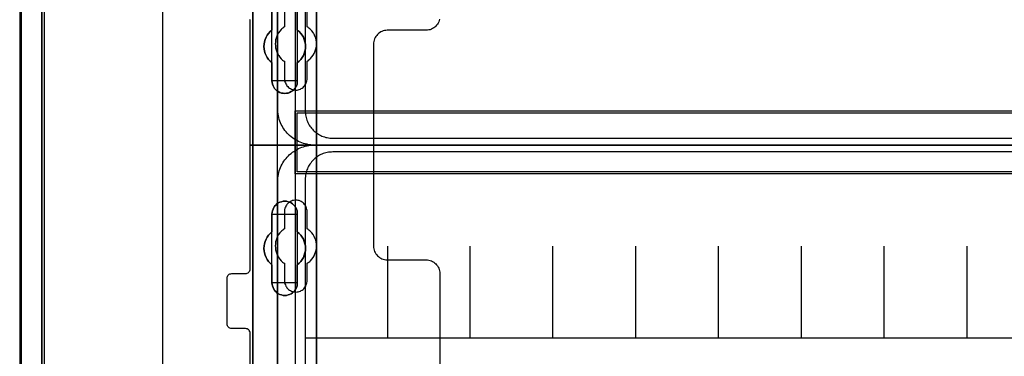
# Model space of a CAD drawing. Extents: x -543332 to -314699, y -9028 to 155584.
# Tile 111 of 256: x -445750 to -443609, y 22633 to 23366. Entities that reach past the tile are written whole.
import ezdxf

# ---------------------------------------------------------------- set-up
doc = ezdxf.new("R2010")
doc.units = 0
doc.header["$MEASUREMENT"] = 0
doc.layers.get('0').update_dxf_attribs({"color": 8})
for name, color, linetype in [('30', 7, 'Continuous'), ('5', 7, 'Continuous'), ('50', 7, 'Continuous')]:
    doc.layers.add(name, color=color, linetype=linetype)

# ---------------------------------------------------------------- blocks, each defined once
blk = doc.blocks.new('*U1079')
at = {"layer": '5', "color": 7}
blk.add_lwpolyline([(447.795111, -804.275625), (447.898218, -803.248125), (447.949772, -802.220625), (448.001326, -801.193125), (448.001326, -801.193125), (448.001326, -20.806875), (447.949772, -19.779375), (447.898218, -18.751875), (447.795111, -17.724375)], dxfattribs=at)
at = {"layer": '5', "color": 59}
blk.add_lwpolyline([(447.998674, -20.806406), (447.998674, -780.795001), (447.998674, -20.806406)], close=True, dxfattribs=at)
blk = doc.blocks.new('*U1106')
at = {"layer": '5', "color": 7}
for points in [[(447.998674, -20.806875), (447.998674, -801.193125)], [(452.691009, -801.191648), (452.691009, -20.805704)], [(452.691009, -20.805704), (452.691009, -801.191648)], [(522.598844, -390.859656), (522.598844, -415.622431), (522.547287, -415.879306), (522.495729, -416.187556), (522.341056, -416.444431), (522.134825, -416.649932), (521.928594, -416.855432), (521.670805, -417.009557), (521.361458, -417.060932), (521.103669, -417.112307), (511.874832, -417.112307), (511.977947, -417.163682), (512.081063, -417.369182), (512.184178, -417.626058), (512.287294, -418.037058), (512.390409, -418.961809), (512.441967, -420.09206), (512.441967, -743.189759)], [(498.624489, -648.762415), (498.624489, -523.253164), (498.624489, -498.747264), (498.624489, -420.09206), (498.624489, -418.961809), (498.779163, -418.037058), (498.882278, -417.626058), (498.985394, -417.369182), (499.088509, -417.163682), (499.191625, -417.112307), (496.252833, -417.112307), (495.943486, -417.060932), (495.685698, -417.009557), (495.427909, -416.855432), (495.17012, -416.649932), (495.015447, -416.444431), (494.860773, -416.187556), (494.757658, -415.879306), (494.757658, -415.622431), (494.757658, -390.859656)], [(512.442723, -743.189733), (512.442723, -420.09035), (512.391166, -418.960093), (512.288053, -418.035337), (512.184939, -417.624335), (512.081826, -417.367458), (511.978713, -417.161957), (511.875599, -417.110582), (510.328897, -416.853705), (510.328897, -416.853705), (500.687789, -416.853705), (499.192644, -417.110582), (499.089531, -417.161957), (498.986417, -417.367458), (498.883304, -417.624335), (498.780191, -418.035337), (498.62552, -418.960093), (498.62552, -420.09035), (498.62552, -498.745964), (498.62552, -523.251991), (498.62552, -648.761896)], [(508.267581, -556.490947), (508.267581, -560.447448), (508.680179, -560.755747), (509.041202, -561.166812), (509.35065, -561.577877), (509.608524, -561.988942), (509.763248, -562.502773), (509.917972, -562.965221), (510.021122, -563.479053), (510.072696, -563.992884), (510.021122, -564.506715), (509.917972, -565.020547), (509.763248, -565.534378), (509.608524, -565.996826), (509.35065, -566.407891), (509.041202, -566.818956), (508.680179, -567.230021), (508.267581, -567.53832), (508.267581, -571.494821), (508.267581, -571.854503), (508.216007, -572.214185), (508.061283, -572.573867), (507.906558, -572.882166), (507.70026, -573.190465), (507.493961, -573.447381), (507.236087, -573.652913), (506.926639, -573.858446), (506.565616, -574.063978), (506.256168, -574.166744), (505.895145, -574.218128), (505.534122, -574.269511), (505.173099, -574.218128), (504.812076, -574.166744), (504.502628, -574.063978), (504.141605, -573.858446), (503.832156, -573.652913), (503.574283, -573.447381), (503.316409, -573.190465), (503.161685, -572.882166), (503.006961, -572.573867), (502.852237, -572.214185), (502.800662, -571.854503), (502.749087, -571.494821), (502.749087, -567.53832), (502.388064, -567.230021), (502.027041, -566.818956), (501.717593, -566.407891), (501.459719, -565.996826), (501.253421, -565.534378), (501.150271, -565.020547), (501.047122, -564.506715), (500.995547, -563.992884), (501.047122, -563.479053), (501.150271, -562.965221), (501.253421, -562.502773), (501.459719, -561.988942), (501.717593, -561.577877), (502.027041, -561.166812), (502.388064, -560.755747), (502.749087, -560.447448), (502.749087, -556.490947)], [(502.749087, -556.490947), (502.749087, -560.447448), (502.388064, -560.755747), (502.027041, -561.166812), (501.717593, -561.577877), (501.459719, -561.988942), (501.253421, -562.502773), (501.150271, -562.965221), (501.047122, -563.479053), (500.995547, -563.992884), (501.047122, -564.506715), (501.150271, -565.020547), (501.253421, -565.534378), (501.459719, -565.996826), (501.717593, -566.407891), (502.027041, -566.818956), (502.388064, -567.230021), (502.749087, -567.53832), (502.749087, -571.494821), (502.800662, -571.854503), (502.852237, -572.214185), (503.006961, -572.573867), (503.161685, -572.882166), (503.316409, -573.190465), (503.574283, -573.447381), (503.832156, -573.652913), (504.141605, -573.858446), (504.502628, -574.063978), (504.812076, -574.166744), (505.173099, -574.218128), (505.534122, -574.269511), (505.895145, -574.218128), (506.256168, -574.166744), (506.565616, -574.063978), (506.926639, -573.858446), (507.236087, -573.652913), (507.493961, -573.447381), (507.70026, -573.190465), (507.906558, -572.882166), (508.061283, -572.573867), (508.216007, -572.214185), (508.267581, -571.854503), (508.267581, -571.494821), (508.267581, -567.53832), (508.680179, -567.230021), (509.041202, -566.818956), (509.35065, -566.407891), (509.608524, -565.996826), (509.763248, -565.534378), (509.917972, -565.020547), (510.021122, -564.506715), (510.072696, -563.992884), (510.021122, -563.479053), (509.917972, -562.965221), (509.763248, -562.502773), (509.608524, -561.988942), (509.35065, -561.577877), (509.041202, -561.166812), (508.680179, -560.755747), (508.267581, -560.447448), (508.267581, -556.490947)], [(502.749087, -556.490947), (502.749087, -560.447448), (502.388064, -560.755747), (502.027041, -561.166812), (501.717593, -561.577877), (501.459719, -561.988942), (501.253421, -562.502773), (501.150271, -562.965221), (501.047122, -563.479053), (500.995547, -563.992884), (501.047122, -564.506715), (501.150271, -565.020547), (501.253421, -565.534378), (501.459719, -565.996826), (501.717593, -566.407891), (502.027041, -566.818956), (502.388064, -567.230021), (502.749087, -567.53832), (502.749087, -571.494821), (502.800662, -571.854503), (502.852237, -572.214185), (503.006961, -572.573867), (503.161685, -572.882166), (503.316409, -573.190465), (503.574283, -573.447381), (503.832156, -573.652913), (504.141605, -573.858446), (504.502628, -574.063978), (504.812076, -574.166744), (505.173099, -574.218128), (505.534122, -574.269511), (505.895145, -574.218128), (506.256168, -574.166744), (506.565616, -574.063978), (506.926639, -573.858446), (507.236087, -573.652913), (507.493961, -573.447381), (507.70026, -573.190465), (507.906558, -572.882166), (508.061283, -572.573867), (508.216007, -572.214185), (508.267581, -571.854503), (508.267581, -571.494821), (508.267581, -567.53832), (508.680179, -567.230021), (509.041202, -566.818956), (509.35065, -566.407891), (509.608524, -565.996826), (509.763248, -565.534378), (509.917972, -565.020547), (510.021122, -564.506715), (510.072696, -563.992884), (510.021122, -563.479053), (509.917972, -562.965221), (509.763248, -562.502773), (509.608524, -561.988942), (509.35065, -561.577877), (509.041202, -561.166812), (508.680179, -560.755747), (508.267581, -560.447448), (508.267581, -556.490947)]]:
    blk.add_lwpolyline(points, dxfattribs=at)
at = {"layer": '5', "color": 59}
blk.add_lwpolyline([(452.691009, -12.740183), (452.691009, -801.190946), (452.691009, -12.740183)], close=True, dxfattribs=at)
at = {"layer": '5', "color": 7}
for points in [[(512.440072, -743.18882), (512.440072, -420.092375), (512.440072, -743.18882)], [(498.62552, -523.253168), (498.62552, -648.764229), (498.62552, -523.253168)], [(502.747882, -556.492573), (502.747882, -560.448888), (502.747882, -556.492573)], [(508.264689, -560.448888), (508.264689, -556.492573), (508.264689, -560.448888)], [(502.750533, -560.44624), (502.389213, -560.75469), (502.027892, -561.165957), (501.718188, -561.577224), (501.460102, -561.988491), (501.253633, -562.502575), (501.150399, -562.965251), (501.047164, -563.479334), (500.995547, -563.993418), (501.047164, -564.507502), (501.150399, -565.021586), (501.253633, -565.53567), (501.460102, -565.998345), (501.718188, -566.409612), (502.027892, -566.820879), (502.389213, -567.232146), (502.750533, -567.540597), (502.750533, -560.44624)], [(508.264689, -567.540597), (508.677948, -567.232146), (509.03955, -566.820879), (509.349494, -566.409612), (509.60778, -565.998345), (509.762752, -565.53567), (509.917724, -565.021586), (510.021039, -564.507502), (510.072696, -563.993418), (510.021039, -563.479334), (509.917724, -562.965251), (509.762752, -562.502575), (509.60778, -561.988491), (509.349494, -561.577224), (509.03955, -561.165957), (508.677948, -560.75469), (508.264689, -560.44624), (508.264689, -567.540597)], [(502.747882, -567.537949), (502.747882, -571.494264), (502.747882, -567.537949)], [(508.264689, -571.494264), (508.264689, -567.537949), (508.264689, -571.494264)], [(502.747882, -571.491616), (502.799466, -571.851713), (502.85105, -572.211811), (503.005801, -572.571908), (503.160552, -572.880563), (503.315303, -573.189218), (503.573222, -573.446431), (503.83114, -573.652201), (504.140643, -573.857971), (504.501729, -574.063741), (504.811231, -574.166626), (505.172317, -574.218068), (505.533403, -574.269511), (505.894489, -574.218068), (506.255575, -574.166626), (506.565078, -574.063741), (506.926164, -573.857971), (507.235666, -573.652201), (507.493585, -573.446431), (507.69992, -573.189218), (507.906254, -572.880563), (508.061006, -572.571908), (508.215757, -572.211811), (508.26734, -571.851713), (508.26734, -571.491616), (502.747882, -571.491616)], [(504.141605, -598.10492), (504.502628, -597.95077), (504.812076, -597.848004), (505.173099, -597.745238), (505.534122, -597.745238), (505.895145, -597.745238), (506.256168, -597.848004), (506.565616, -597.95077), (506.926639, -598.10492), (507.236087, -598.310452), (507.493961, -598.567368), (507.70026, -598.824284), (507.906558, -599.132582), (508.061283, -599.440881), (508.216007, -599.800563), (508.267581, -600.108862), (508.267581, -600.519927), (508.267581, -604.425045), (508.680179, -604.784727), (509.041202, -605.144409), (509.35065, -605.555474), (509.608524, -606.017922), (509.763248, -606.48037), (509.917972, -606.994202), (510.021122, -607.45665), (510.072696, -608.021864), (510.021122, -608.535696), (509.917972, -608.998144), (509.763248, -609.511975), (509.608524, -609.974423), (509.35065, -610.436872), (509.041202, -610.847937), (508.680179, -611.207619), (508.267581, -611.567301), (508.267581, -615.523802), (508.267581, -615.883484), (508.216007, -616.191783), (508.061283, -616.551464), (507.906558, -616.859763), (507.70026, -617.168062), (507.493961, -617.424978), (507.236087, -617.681893), (506.926639, -617.887426), (506.565616, -618.041575), (506.256168, -618.144342), (505.895145, -618.247108), (505.534122, -618.247108), (505.173099, -618.247108), (504.812076, -618.144342), (504.502628, -618.041575), (504.141605, -617.887426), (503.832156, -617.681893), (503.574283, -617.424978), (503.316409, -617.168062), (503.161685, -616.859763), (503.006961, -616.551464), (502.852237, -616.191783), (502.800662, -615.883484), (502.749087, -615.523802), (502.749087, -611.567301), (502.388064, -611.207619), (502.027041, -610.847937), (501.717593, -610.436872), (501.459719, -609.974423), (501.253421, -609.511975), (501.150271, -608.998144), (501.047122, -608.535696), (500.995547, -608.021864), (501.047122, -607.45665), (501.150271, -606.994202), (501.253421, -606.48037), (501.459719, -606.017922), (501.717593, -605.555474), (502.027041, -605.144409), (502.388064, -604.784727), (502.749087, -604.425045), (502.749087, -600.519927), (502.800662, -600.108862), (502.852237, -599.800563), (503.006961, -599.440881), (503.161685, -599.132582), (503.316409, -598.824284), (503.574283, -598.567368), (503.832156, -598.310452), (504.141605, -598.10492)], [(504.141605, -598.10492), (503.832156, -598.310452), (503.574283, -598.567368), (503.316409, -598.824284), (503.161685, -599.132582), (503.006961, -599.440881), (502.852237, -599.800563), (502.800662, -600.108862), (502.749087, -600.519927), (502.749087, -604.425045), (502.388064, -604.784727), (502.027041, -605.144409), (501.717593, -605.555474), (501.459719, -606.017922), (501.253421, -606.48037), (501.150271, -606.994202), (501.047122, -607.45665), (500.995547, -608.021864), (501.047122, -608.535696), (501.150271, -608.998144), (501.253421, -609.511975), (501.459719, -609.974423), (501.717593, -610.436872), (502.027041, -610.847937), (502.388064, -611.207619), (502.749087, -611.567301), (502.749087, -615.523802), (502.800662, -615.883484), (502.852237, -616.191783), (503.006961, -616.551464), (503.161685, -616.859763), (503.316409, -617.168062), (503.574283, -617.424978), (503.832156, -617.681893), (504.141605, -617.887426), (504.502628, -618.041575), (504.812076, -618.144342), (505.173099, -618.247108), (505.534122, -618.247108), (505.895145, -618.247108), (506.256168, -618.144342), (506.565616, -618.041575), (506.926639, -617.887426), (507.236087, -617.681893), (507.493961, -617.424978), (507.70026, -617.168062), (507.906558, -616.859763), (508.061283, -616.551464), (508.216007, -616.191783), (508.267581, -615.883484), (508.267581, -615.523802), (508.267581, -611.567301), (508.680179, -611.207619), (509.041202, -610.847937), (509.35065, -610.436872), (509.608524, -609.974423), (509.763248, -609.511975), (509.917972, -608.998144), (510.021122, -608.535696), (510.072696, -608.021864), (510.021122, -607.45665), (509.917972, -606.994202), (509.763248, -606.48037), (509.608524, -606.017922), (509.35065, -605.555474), (509.041202, -605.144409), (508.680179, -604.784727), (508.267581, -604.425045), (508.267581, -600.519927), (508.267581, -600.108862), (508.216007, -599.800563), (508.061283, -599.440881), (507.906558, -599.132582), (507.70026, -598.824284), (507.493961, -598.567368), (507.236087, -598.310452), (506.926639, -598.10492), (506.565616, -597.95077), (506.256168, -597.848004), (505.895145, -597.745238), (505.534122, -597.745238), (505.173099, -597.745238), (504.812076, -597.848004), (504.502628, -597.95077), (504.141605, -598.10492)], [(504.141605, -598.10492), (503.832156, -598.310452), (503.574283, -598.567368), (503.316409, -598.824284), (503.161685, -599.132582), (503.006961, -599.440881), (502.852237, -599.800563), (502.800662, -600.108862), (502.749087, -600.519927), (502.749087, -604.425045), (502.388064, -604.784727), (502.027041, -605.144409), (501.717593, -605.555474), (501.459719, -606.017922), (501.253421, -606.48037), (501.150271, -606.994202), (501.047122, -607.45665), (500.995547, -608.021864), (501.047122, -608.535696), (501.150271, -608.998144), (501.253421, -609.511975), (501.459719, -609.974423), (501.717593, -610.436872), (502.027041, -610.847937), (502.388064, -611.207619), (502.749087, -611.567301), (502.749087, -615.523802), (502.800662, -615.883484), (502.852237, -616.191783), (503.006961, -616.551464), (503.161685, -616.859763), (503.316409, -617.168062), (503.574283, -617.424978), (503.832156, -617.681893), (504.141605, -617.887426), (504.502628, -618.041575), (504.812076, -618.144342), (505.173099, -618.247108), (505.534122, -618.247108), (505.895145, -618.247108), (506.256168, -618.144342), (506.565616, -618.041575), (506.926639, -617.887426), (507.236087, -617.681893), (507.493961, -617.424978), (507.70026, -617.168062), (507.906558, -616.859763), (508.061283, -616.551464), (508.216007, -616.191783), (508.267581, -615.883484), (508.267581, -615.523802), (508.267581, -611.567301), (508.680179, -611.207619), (509.041202, -610.847937), (509.35065, -610.436872), (509.608524, -609.974423), (509.763248, -609.511975), (509.917972, -608.998144), (510.021122, -608.535696), (510.072696, -608.021864), (510.021122, -607.45665), (509.917972, -606.994202), (509.763248, -606.48037), (509.608524, -606.017922), (509.35065, -605.555474), (509.041202, -605.144409), (508.680179, -604.784727), (508.267581, -604.425045), (508.267581, -600.519927), (508.267581, -600.108862), (508.216007, -599.800563), (508.061283, -599.440881), (507.906558, -599.132582), (507.70026, -598.824284), (507.493961, -598.567368), (507.236087, -598.310452), (506.926639, -598.10492), (506.565616, -597.95077), (506.256168, -597.848004), (505.895145, -597.745238), (505.534122, -597.745238), (505.173099, -597.745238), (504.812076, -597.848004), (504.502628, -597.95077), (504.141605, -598.10492)], [(508.26734, -600.523133), (508.26734, -600.111593), (508.215757, -599.802938), (508.061006, -599.44284), (507.906254, -599.134185), (507.69992, -598.82553), (507.493585, -598.568318), (507.235666, -598.311105), (506.926164, -598.105335), (506.565078, -597.951008), (506.255575, -597.848123), (505.894489, -597.745238), (505.533403, -597.745238), (505.172317, -597.745238), (504.811231, -597.848123), (504.501729, -597.951008), (504.140643, -598.105335), (503.83114, -598.311105), (503.573222, -598.568318), (503.315303, -598.82553), (503.160552, -599.134185), (503.005801, -599.44284), (502.85105, -599.802938), (502.799466, -600.111593), (502.747882, -600.523133), (508.26734, -600.523133)], [(502.747882, -600.520484), (502.747882, -604.426485), (502.747882, -600.520484)], [(508.264689, -604.426485), (508.264689, -600.520484), (508.264689, -604.426485)], [(502.750533, -604.423837), (502.389213, -604.783641), (502.027892, -605.143444), (501.718188, -605.554648), (501.460102, -606.017253), (501.253633, -606.479858), (501.150399, -606.993863), (501.047164, -607.456467), (500.995547, -608.021873), (501.047164, -608.535878), (501.150399, -608.998483), (501.253633, -609.512488), (501.460102, -609.975093), (501.718188, -610.437697), (502.027892, -610.848901), (502.389213, -611.208705), (502.750533, -611.568508), (502.750533, -604.423837)], [(508.264689, -611.568508), (508.677948, -611.208705), (509.03955, -610.848901), (509.349494, -610.437697), (509.60778, -609.975093), (509.762752, -609.512488), (509.917724, -608.998483), (510.021039, -608.535878), (510.072696, -608.021873), (510.021039, -607.456467), (509.917724, -606.993863), (509.762752, -606.479858), (509.60778, -606.017253), (509.349494, -605.554648), (509.03955, -605.143444), (508.677948, -604.783641), (508.264689, -604.423837), (508.264689, -611.568508)], [(502.747882, -611.56586), (502.747882, -615.522176), (502.747882, -611.56586)], [(508.264689, -615.522176), (508.264689, -611.56586), (508.264689, -615.522176)], [(502.747882, -615.522176), (502.799466, -615.882072), (502.85105, -616.190555), (503.005801, -616.550452), (503.160552, -616.858935), (503.315303, -617.167418), (503.573222, -617.424487), (503.83114, -617.681556), (504.140643, -617.887211), (504.501729, -618.041453), (504.811231, -618.14428), (505.172317, -618.247108), (505.533403, -618.247108), (505.894489, -618.247108), (506.255575, -618.14428), (506.565078, -618.041453), (506.926164, -617.887211), (507.235666, -617.681556), (507.493585, -617.424487), (507.69992, -617.167418), (507.906254, -616.858935), (508.061006, -616.550452), (508.215757, -616.190555), (508.26734, -615.882072), (508.26734, -615.522176), (502.747882, -615.522176)]]:
    blk.add_lwpolyline(points, close=True, dxfattribs=at)
at = {"layer": '50', "color": 7}
for points in [[(448.234617, -20.558787), (448.234617, -801.133213)], [(453.20531, -20.552831), (453.20531, -801.136518)], [(478.978688, -423.785117), (478.978688, -737.446126)], [(503.983265, -85.921426), (839.76091, -85.921426), (839.76091, -735.000783), (503.983265, -735.000783), (503.983265, -85.921426)], [(507.824617, -728.385739), (835.919558, -728.385739), (835.919558, -441.457538), (507.824617, -441.457538), (507.824617, -728.385739)], [(507.824617, -578.069586), (835.919558, -578.069586), (835.919558, -591.771043), (507.824617, -591.771043), (507.824617, -578.069586)]]:
    blk.add_lwpolyline(points, dxfattribs=at)
blk.add_lwpolyline([(508.238179, -578.482695), (835.505996, -578.482695), (835.505996, -591.357933), (508.238179, -591.357933), (508.238179, -578.482695)], close=True, dxfattribs=at)
blk = doc.blocks.new('*U1125')
at = {"layer": '50', "color": 7}
for points in [[(832.001083, -585.500256), (512.000243, -585.500256), (511.580239, -585.500256), (511.181235, -585.458221), (510.782232, -585.416187), (510.383228, -585.332117), (509.984225, -585.248048), (509.606221, -585.142961), (509.228218, -585.016856), (508.871215, -584.869735), (508.514212, -584.722613), (508.178209, -584.533457), (507.842206, -584.3443), (507.506203, -584.134127), (507.1912, -583.923953), (506.897197, -583.671744), (506.603195, -583.419536), (506.330192, -583.167327), (506.07819, -582.894101), (505.826188, -582.599858), (505.574186, -582.305615), (505.364184, -581.990354), (505.154182, -581.654076), (504.96518, -581.317798), (504.776178, -580.98152), (504.629177, -580.624224), (504.482176, -580.266929), (504.356175, -579.888616), (504.251174, -579.510303), (504.167173, -579.110973), (504.083172, -578.711643), (504.041172, -578.312313), (503.999172, -577.912983), (503.999172, -577.492635), (503.999172, -518.475839)], [(515.970229, -584.006707), (827.968097, -584.006707)], [(509.985212, -443.001103), (509.985212, -577.995737), (510.006212, -578.310997), (510.027212, -578.626258), (510.048212, -578.920501), (510.111213, -579.214745), (510.174213, -579.508988), (510.258213, -579.803231), (510.342213, -580.076457), (510.468214, -580.349683), (510.573214, -580.601892), (510.699214, -580.875118), (510.846215, -581.127326), (511.014215, -581.358517), (511.182216, -581.589709), (511.350216, -581.8209), (511.539217, -582.052091), (511.728217, -582.241247), (511.938218, -582.451421), (512.169218, -582.640578), (512.379219, -582.808717), (512.63122, -582.976856), (512.86222, -583.144995), (513.114221, -583.271099), (513.366222, -583.418221), (513.639222, -583.523308), (513.912223, -583.628394), (514.185224, -583.733481), (514.479225, -583.817551), (514.773226, -583.880603), (515.067226, -583.922638), (515.361227, -583.964673), (515.676228, -583.98569), (515.970229, -584.006707)]]:
    blk.add_lwpolyline(points, dxfattribs=at)
blk = doc.blocks.new('*U1126')
at = {"layer": '30', "color": 7}
for points in [[(539.206736, -558.079988), (539.139608, -558.372651), (539.027727, -558.642801), (538.89347, -558.912952), (538.759213, -559.16059), (538.580204, -559.385715), (538.378819, -559.61084), (538.177434, -559.790941), (537.953673, -559.971041), (537.707535, -560.128629), (537.439022, -560.241191), (537.170508, -560.353754), (536.879618, -560.421291), (536.588729, -560.466317), (536.297839, -560.488829), (527.817284, -560.488829), (527.526394, -560.511342), (527.213129, -560.556367), (526.944615, -560.623904), (526.676101, -560.736467), (526.407588, -560.84903), (526.16145, -561.006617), (525.937689, -561.186718), (525.713928, -561.366818), (525.534919, -561.591943), (525.35591, -561.817069), (525.199277, -562.064707), (525.06502, -562.334857), (524.975515, -562.605007), (524.908387, -562.89767), (524.863635, -563.190333), (524.841258, -563.482996), (524.841258, -585.500256), (498.012275, -585.500256), (498.012275, -558.507726), (497.989898, -558.282601), (497.92277, -558.1025)], [(539.206736, -558.079988), (539.139608, -558.372651), (539.027727, -558.642801), (538.89347, -558.912952), (538.759213, -559.16059), (538.580204, -559.385715), (538.378819, -559.61084), (538.177434, -559.790941), (537.953673, -559.971041), (537.707535, -560.128629), (537.439022, -560.241191), (537.170508, -560.353754), (536.879618, -560.421291), (536.588729, -560.466317), (536.297839, -560.488829), (527.817284, -560.488829), (527.526394, -560.511342), (527.213129, -560.556367), (526.944615, -560.623904), (526.676101, -560.736467), (526.407588, -560.84903), (526.16145, -561.006617), (525.937689, -561.186718), (525.713928, -561.366818), (525.534919, -561.591943), (525.35591, -561.817069), (525.199277, -562.064707), (525.06502, -562.334857), (524.975515, -562.605007), (524.908387, -562.89767), (524.863635, -563.190333), (524.841258, -563.482996), (524.841258, -585.500256), (498.012275, -585.500256), (498.012275, -558.507726), (497.989898, -558.282601), (497.92277, -558.1025)], [(510.408935, -570.979859), (510.408935, -567.242351), (510.610341, -567.10726), (510.789369, -566.949655), (510.968396, -566.792049), (511.125046, -566.634443), (511.415965, -566.296717), (511.684507, -565.936475), (511.908291, -565.553718), (512.087319, -565.170961), (512.243968, -564.743174), (512.35586, -564.337902), (512.422996, -563.910115), (512.445374, -563.459813), (512.422996, -563.032026), (512.35586, -562.604239), (512.266347, -562.176452), (512.109697, -561.77118), (512.020184, -561.568544), (511.93067, -561.365908), (511.818778, -561.163272), (511.706885, -560.960636), (511.438344, -560.622909), (511.125046, -560.307698), (510.968396, -560.150092), (510.789369, -560.015001), (510.610341, -559.879911), (510.408935, -559.74482), (510.408935, -555.984797)], [(505.463297, -555.984797), (505.463297, -559.74482), (505.28427, -559.879911), (505.105242, -560.015001), (504.926215, -560.150092), (504.769565, -560.307698), (504.478646, -560.645424), (504.210104, -561.005666), (503.98632, -561.365908), (503.807292, -561.77118), (503.673021, -562.176452), (503.561129, -562.581724), (503.493994, -563.032026), (503.471615, -563.459813), (503.493994, -563.8876), (503.538751, -564.337902), (503.605886, -564.540538), (503.650643, -564.765689), (503.717778, -564.968325), (503.807292, -565.193476), (503.896806, -565.396112), (504.008698, -565.598748), (504.12059, -565.801384), (504.254861, -566.00402), (504.501024, -566.364262), (504.769565, -566.679473), (504.926215, -566.814564), (505.082864, -566.97217), (505.261891, -567.10726), (505.463297, -567.242351), (505.463297, -570.979859), (505.485676, -571.227525), (505.508054, -571.475191), (505.57519, -571.722858), (505.664703, -571.948009), (505.754217, -572.17316), (505.888488, -572.375796), (506.022759, -572.578432), (506.179408, -572.758553), (506.358435, -572.916158), (506.559842, -573.073764), (506.761248, -573.18634), (506.985032, -573.298915), (507.208817, -573.388976), (507.45498, -573.456521), (507.701143, -573.501551), (507.969684, -573.501551), (508.215847, -573.501551), (508.46201, -573.456521), (508.708173, -573.388976), (508.931957, -573.298915), (509.133363, -573.18634), (509.334769, -573.073764), (509.536176, -572.916158), (509.692825, -572.758553), (509.849474, -572.578432), (510.006123, -572.375796), (510.118015, -572.17316), (510.229907, -571.948009), (510.297043, -571.722858), (510.364178, -571.475191), (510.386557, -571.227525), (510.408935, -570.979859)]]:
    blk.add_lwpolyline(points, dxfattribs=at)
blk = doc.blocks.new('*U1129')
at = {"layer": '50', "color": 7}
for points in [[(503.999172, -652.522025), (503.999172, -593.505229), (503.999172, -593.084881), (504.041172, -592.685551), (504.083172, -592.286221), (504.167173, -591.886891), (504.251174, -591.487561), (504.356175, -591.109248), (504.482176, -590.751952), (504.629177, -590.37364), (504.776178, -590.016344), (504.96518, -589.680066), (505.154182, -589.343788), (505.364184, -589.00751), (505.574186, -588.713267), (505.826188, -588.398006), (506.07819, -588.103763), (506.330192, -587.830537), (506.603195, -587.578328), (506.897197, -587.32612), (507.1912, -587.073911), (507.506203, -586.863738), (507.842206, -586.653564), (508.178209, -586.464407), (508.514212, -586.275251), (508.871215, -586.128129), (509.228218, -585.981008), (509.606221, -585.854903), (509.984225, -585.749817), (510.383228, -585.665747), (510.782232, -585.581677), (511.181235, -585.539643), (511.580239, -585.518625), (512.000243, -585.497608), (832.001083, -585.497608)], [(827.968097, -586.988509), (515.970229, -586.988509), (515.676228, -587.009526), (515.361227, -587.030544), (515.067226, -587.07258), (514.773226, -587.114615), (514.479225, -587.177668), (514.185224, -587.26174), (513.912223, -587.366828), (513.639222, -587.471917), (513.366222, -587.577006), (513.114221, -587.72413), (512.86222, -587.850237), (512.63122, -588.018379), (512.379219, -588.186521), (512.169218, -588.354663), (511.938218, -588.543823), (511.728217, -588.754), (511.539217, -588.94316), (511.350216, -589.174356), (511.182216, -589.405551), (511.014215, -589.636746), (510.846215, -589.867942), (510.699214, -590.120155), (510.573214, -590.393386), (510.468214, -590.645599), (510.342213, -590.91883), (510.258213, -591.19206), (510.174213, -591.486309), (510.111213, -591.780558), (510.048212, -592.074806), (510.027212, -592.369055), (510.006212, -592.684321), (509.985212, -592.999588), (509.985212, -727.996653)], [(827.968097, -586.988509), (515.970229, -586.988509), (515.676228, -587.009528), (515.361227, -587.030546), (515.067226, -587.072584), (514.773226, -587.114622), (514.479225, -587.177679), (514.185224, -587.261754), (513.912223, -587.366849), (513.639222, -587.471943), (513.366222, -587.577038), (513.114221, -587.72417), (512.86222, -587.850283), (512.63122, -588.018434), (512.379219, -588.186586), (512.169218, -588.354737), (511.938218, -588.543907), (511.728217, -588.754096), (511.539217, -588.943266), (511.350216, -589.174474), (511.182216, -589.405681), (511.014215, -589.636889), (510.846215, -589.868097), (510.699214, -590.120324), (510.573214, -590.393569), (510.468214, -590.645796), (510.342213, -590.919042), (510.258213, -591.192287), (510.174213, -591.486552), (510.111213, -591.780816), (510.048212, -592.075081), (510.027212, -592.369345), (510.006212, -592.684629), (509.985212, -592.999912), (509.985212, -627.512936), (834.016113, -627.512936)], [(827.968097, -586.988509), (515.970229, -586.988509), (515.676228, -587.009528), (515.361227, -587.030546), (515.067226, -587.072584), (514.773226, -587.114622), (514.479225, -587.177679), (514.185224, -587.261754), (513.912223, -587.366849), (513.639222, -587.471943), (513.366222, -587.577038), (513.114221, -587.72417), (512.86222, -587.850283), (512.63122, -588.018434), (512.379219, -588.186586), (512.169218, -588.354737), (511.938218, -588.543907), (511.728217, -588.754096), (511.539217, -588.943266), (511.350216, -589.174474), (511.182216, -589.405681), (511.014215, -589.636889), (510.846215, -589.868097), (510.699214, -590.120324), (510.573214, -590.393569), (510.468214, -590.645796), (510.342213, -590.919042), (510.258213, -591.192287), (510.174213, -591.486552), (510.111213, -591.780816), (510.048212, -592.075081), (510.027212, -592.369345), (510.006212, -592.684629), (509.985212, -592.999912), (509.985212, -627.512936), (834.016113, -627.512936)], [(527.95924, -627.555306), (527.95924, -607.543341)], [(545.872295, -627.555306), (545.872295, -607.543341)], [(563.848974, -627.555306), (563.848974, -607.543341)], [(581.907835, -627.555306), (581.907835, -607.543341)], [(599.863306, -627.555306), (599.863306, -607.543341)], [(617.924818, -627.555306), (617.924818, -607.543341)], [(635.898846, -627.555306), (635.898846, -607.543341)], [(653.960359, -627.555306), (653.960359, -607.543341)]]:
    blk.add_lwpolyline(points, dxfattribs=at)
blk = doc.blocks.new('*U1130')
at = {"layer": '30', "color": 7}
for points in [[(498.012275, -694.480793), (498.012275, -626.515448), (497.989898, -626.312835), (497.92277, -626.110222), (497.833266, -625.930122), (497.699009, -625.772534), (497.564752, -625.659971), (497.385743, -625.569921), (497.206734, -625.524896), (497.005349, -625.502384), (494.006947, -625.502384), (494.006947, -625.502384), (493.805562, -625.479871), (493.626552, -625.412334), (493.447543, -625.322283), (493.313287, -625.187208), (493.17903, -625.052133), (493.089525, -624.872033), (493.022397, -624.691932), (493.000021, -624.48932), (493.000021, -614.538779), (493.022397, -614.313654), (493.089525, -614.111041), (493.17903, -613.93094), (493.313287, -613.795865), (493.447543, -613.66079), (493.626552, -613.57074), (493.805562, -613.525715), (494.006947, -613.503202), (497.005349, -613.503202), (497.206734, -613.48069), (497.385743, -613.435665), (497.564752, -613.323102), (497.699009, -613.210539), (497.833266, -613.052952), (497.92277, -612.872851), (497.989898, -612.692751), (498.012275, -612.490138), (498.012275, -585.497608), (524.841258, -585.497608), (524.841258, -607.514868), (524.863635, -607.807531), (524.908387, -608.100194), (524.975515, -608.392857), (525.06502, -608.663007), (525.199277, -608.933158), (525.35591, -609.180795), (525.534919, -609.405921), (525.713928, -609.631046), (525.937689, -609.811146), (526.16145, -609.991247), (526.407588, -610.148834), (526.676101, -610.261397), (526.944615, -610.37396), (527.213129, -610.441497), (527.526394, -610.486522), (527.817284, -610.509035), (536.297839, -610.509035), (536.588729, -610.531548), (536.879618, -610.576573), (537.170508, -610.64411), (537.439022, -610.756673), (537.707535, -610.869236), (537.953673, -611.026823), (538.177434, -611.206924), (538.378819, -611.387024), (538.580204, -611.612149), (538.759213, -611.837275), (538.89347, -612.084912), (539.027727, -612.355063), (539.139608, -612.625213), (539.206736, -612.917876), (539.251488, -613.210539), (539.273865, -613.503202), (539.273865, -707.493038)], [(494.006947, -625.502384), (493.805562, -625.479871), (493.626552, -625.412334), (493.447543, -625.322283), (493.313287, -625.187208), (493.17903, -625.052133), (493.089525, -624.872033), (493.022397, -624.691932), (493.000021, -624.48932), (493.000021, -614.538779), (493.022397, -614.313654), (493.089525, -614.111041), (493.17903, -613.93094), (493.313287, -613.795865), (493.447543, -613.66079), (493.626552, -613.57074), (493.805562, -613.525715), (494.006947, -613.503202), (497.005349, -613.503202), (497.206734, -613.48069), (497.385743, -613.435665), (497.564752, -613.323102), (497.699009, -613.210539), (497.833266, -613.052952), (497.92277, -612.872851), (497.989898, -612.692751), (498.012275, -612.490138), (498.012275, -585.497608), (524.841258, -585.497608), (524.841258, -607.514868), (524.863635, -607.807531), (524.908387, -608.100194), (524.975515, -608.392857), (525.06502, -608.663007), (525.199277, -608.933158), (525.35591, -609.180795), (525.534919, -609.405921), (525.713928, -609.631046), (525.937689, -609.811146), (526.16145, -609.991247), (526.407588, -610.148834), (526.676101, -610.261397), (526.944615, -610.37396), (527.213129, -610.441497), (527.526394, -610.486522), (527.817284, -610.509035), (536.297839, -610.509035), (536.588729, -610.531548), (536.879618, -610.576573), (537.170508, -610.64411), (537.439022, -610.756673), (537.707535, -610.869236), (537.953673, -611.026823), (538.177434, -611.206924), (538.378819, -611.387024), (538.580204, -611.612149), (538.759213, -611.837275), (538.89347, -612.084912), (539.027727, -612.355063), (539.139608, -612.625213), (539.206736, -612.917876), (539.251488, -613.210539), (539.273865, -613.503202), (539.273865, -707.493038)], [(498.012275, -694.480793), (498.012275, -626.515448), (497.989898, -626.312835), (497.92277, -626.110222), (497.833266, -625.930122), (497.699009, -625.772534), (497.564752, -625.659971), (497.385743, -625.569921), (497.206734, -625.524896), (497.005349, -625.502384), (494.006947, -625.502384)], [(510.408935, -615.013067), (510.408935, -611.253044), (510.610341, -611.117953), (510.789369, -610.982863), (510.968396, -610.847772), (511.125046, -610.690166), (511.415965, -610.35244), (511.684507, -609.992198), (511.908291, -609.631956), (512.087319, -609.226684), (512.243968, -608.821412), (512.35586, -608.41614), (512.422996, -607.988353), (512.445374, -607.538051), (512.422996, -607.110264), (512.35586, -606.659962), (512.266347, -606.232175), (512.109697, -605.804388), (511.93067, -605.399116), (511.706885, -604.993844), (511.438344, -604.633602), (511.125046, -604.318391), (510.968396, -604.1833), (510.789369, -604.025694), (510.610341, -603.890604), (510.408935, -603.755513), (510.408935, -600.018005), (510.386557, -599.770339), (510.364178, -599.522673), (510.297043, -599.275006), (510.229907, -599.049855), (510.118015, -598.824704), (510.006123, -598.622068), (509.849474, -598.419432), (509.692825, -598.239311), (509.536176, -598.081706), (509.334769, -597.9241), (509.133363, -597.811524), (508.931957, -597.698949), (508.708173, -597.608888), (508.46201, -597.541343), (508.215847, -597.496313), (507.969684, -597.496313), (507.701143, -597.496313), (507.45498, -597.541343), (507.208817, -597.608888), (506.985032, -597.698949), (506.761248, -597.811524), (506.559842, -597.9241), (506.358435, -598.081706), (506.179408, -598.239311), (506.022759, -598.419432), (505.888488, -598.622068), (505.754217, -598.824704), (505.664703, -599.049855), (505.57519, -599.275006), (505.508054, -599.522673), (505.485676, -599.770339), (505.463297, -600.018005), (505.463297, -603.755513), (505.28427, -603.890604), (505.105242, -604.025694), (504.926215, -604.1833), (504.769565, -604.340906), (504.478646, -604.656117), (504.210104, -605.016359), (503.98632, -605.399116), (503.807292, -605.781873), (503.673021, -606.187145), (503.561129, -606.614932), (503.493994, -607.042719), (503.471615, -607.470506), (503.493994, -607.920808), (503.538751, -608.348595), (503.605886, -608.573746), (503.650643, -608.776382), (503.717778, -609.001533), (503.807292, -609.204169), (503.896806, -609.42932), (504.008698, -609.631956), (504.12059, -609.834592), (504.254861, -610.037228), (504.501024, -610.374955), (504.769565, -610.690166), (504.926215, -610.847772), (505.082864, -610.982863), (505.261891, -611.140468), (505.463297, -611.253044), (505.463297, -615.013067), (505.485676, -615.260733), (505.508054, -615.508399), (505.57519, -615.756066), (505.664703, -615.981217), (505.754217, -616.206368), (505.888488, -616.409004), (506.022759, -616.61164), (506.179408, -616.791761), (506.358435, -616.949366), (506.559842, -617.084457), (506.761248, -617.219548), (506.985032, -617.332123), (507.208817, -617.422184), (507.45498, -617.489729), (507.701143, -617.512244), (507.969684, -617.534759), (508.215847, -617.512244), (508.46201, -617.489729), (508.708173, -617.422184), (508.931957, -617.332123), (509.133363, -617.219548), (509.334769, -617.084457), (509.536176, -616.949366), (509.692825, -616.791761), (509.849474, -616.61164), (510.006123, -616.409004), (510.118015, -616.206368), (510.229907, -615.981217), (510.297043, -615.756066), (510.364178, -615.508399), (510.386557, -615.260733), (510.408935, -615.013067)]]:
    blk.add_lwpolyline(points, dxfattribs=at)

msp = doc.modelspace()

# ---------------------------------------------------------------- block references
at = {"xscale": 10, "yscale": 10, "zscale": 10}
for name in ['*U1079', '*U1106', '*U1126', '*U1125', '*U1130', '*U1129']:
    msp.add_blockref(name, (-450229.1, 28948), dxfattribs=at)

doc.saveas('drawing.dxf')
